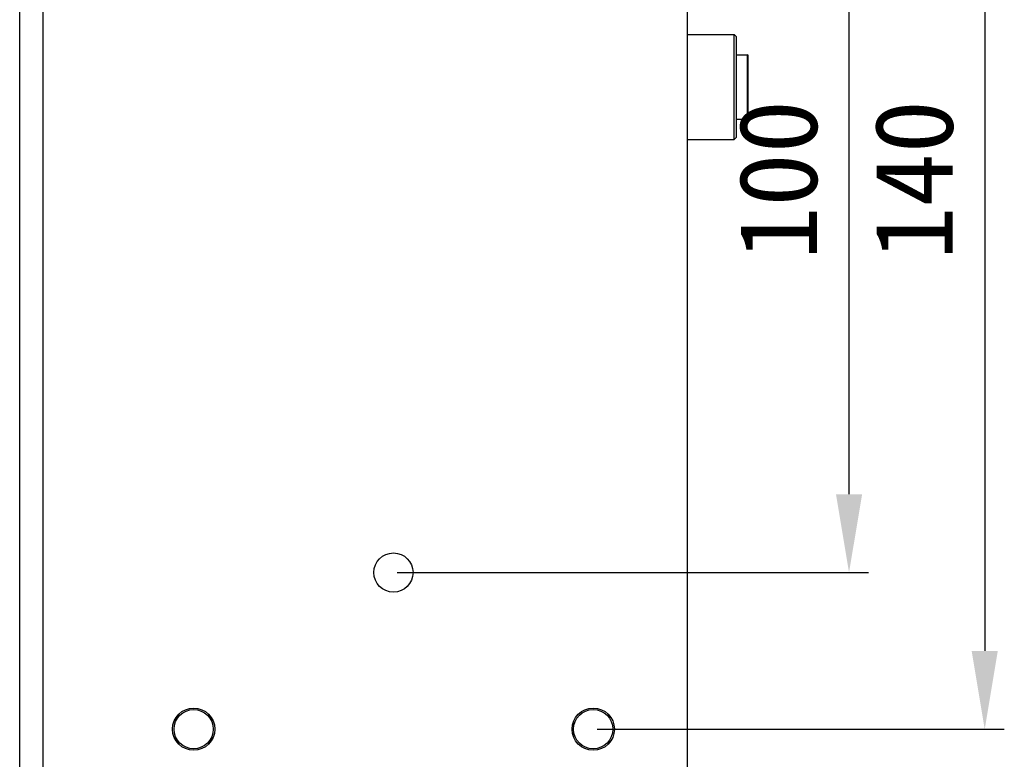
# Model space of a CAD drawing. Header units: millimetres. Extents: x -2409 to 4118, y -415 to 1151.
# Tile 31 of 38: x 861 to 987, y 325 to 419. Entities that reach past the tile are written whole.
import ezdxf

# ---------------------------------------------------------------- set-up
doc = ezdxf.new("R2010")
doc.units = ezdxf.units.MM
doc.header["$LTSCALE"] = 65.395
doc.header["$PDMODE"] = 3
doc.header["$PDSIZE"] = 8
doc.layers.get('0').update_dxf_attribs({"linetype": 'CONTINUOUS'})
doc.layers.get('Defpoints').update_dxf_attribs({"linetype": 'CONTINUOUS'})
doc.layers.add('00_COMPONENTS', color=7, linetype='CONTINUOUS')
doc.layers.add('51__DRAFT_DIMS', color=7, linetype='CONTINUOUS')
doc.styles.get("Standard").update_dxf_attribs({"font": 'simfang.ttf'})
doc.dimstyles.new('DIMSTYLE_1', dxfattribs={"dimtxt": 3, "dimasz": 3, "dimexe": 2.5, "dimexo": 0.5, "dimgap": 0.75, "dimtad": 1, "dimdsep": 46, "dimtxsty": 'STANDARD', "dimblk": '_FILLED', "dimblk1": '_FILLED', "dimblk2": '_FILLED', "dimcen": 0.09, "dimclrt": 3, "dimazin": 2, "dimtp": 0.3, "dimtm": 0.3, "dimtfac": 1, "dimtofl": 0, "dimtmove": 0, "dimatfit": 3, "dimldrblk": '_FILLED', "dimfxl": 1, "dimtolj": 1, "dimarcsym": 0})
doc.dimstyles.new('DIMSTYLE_3', dxfattribs={"dimtxt": 3, "dimasz": 3, "dimexe": 2.5, "dimexo": 0.5, "dimgap": 0.75, "dimtad": 1, "dimdsep": 46, "dimtxsty": 'STANDARD', "dimblk": '_FILLED', "dimblk1": '_FILLED', "dimblk2": '_FILLED', "dimcen": 0.09, "dimclrt": 3, "dimazin": 2, "dimtp": 0.5, "dimtm": 0.5, "dimtfac": 1, "dimtofl": 0, "dimtmove": 0, "dimatfit": 3, "dimldrblk": '_FILLED', "dimfxl": 1, "dimtolj": 1, "dimarcsym": 0})

# ---------------------------------------------------------------- blocks, each defined once
blk = doc.blocks.new('_FILLED')
at = {"color": 0, "linetype": 'ByBlock'}
blk.add_solid([(0, 0), (-1, 0.167), (-1, -0.167)], dxfattribs=at)
blk = doc.blocks.new('*D17')
at = {"layer": '51__DRAFT_DIMS', "color": 0, "lineweight": -2}
for p, q in [((934.69, 468.82), (986.67, 468.82)), ((984.17, 458.82), (984.17, 338.82)), ((934.69, 328.82), (986.67, 328.82))]:
    blk.add_line(p, q, dxfattribs=at)
at = {"layer": 'Defpoints', "color": 0}
for p in [(934.19, 468.82), (934.19, 328.82), (984.17, 328.82)]:
    blk.add_point(p, dxfattribs=at)
at = {"layer": '51__DRAFT_DIMS', "color": 0, "linetype": 'ByBlock', "lineweight": -2, "xscale": 10, "yscale": 10, "zscale": 10}
for p, rotation in [((984.17, 468.82), 90), ((984.17, 328.82), 270)]:
    blk.add_blockref('_FILLED', p, dxfattribs=dict(at, rotation=rotation))
at = {"layer": '51__DRAFT_DIMS', "color": 7, "insert": (970.09, 398.94), "char_height": 10, "attachment_point": 2, "rotation": 90, "line_spacing_factor": 0.9}
blk.add_mtext('\\A1;140', dxfattribs=at)
blk = doc.blocks.new('*D18')
at = {"layer": '51__DRAFT_DIMS', "color": 0, "lineweight": -2}
for p, q in [((909.19, 448.82), (969.35, 448.82)), ((966.85, 358.82), (966.85, 438.82)), ((909.19, 348.82), (969.35, 348.82))]:
    blk.add_line(p, q, dxfattribs=at)
at = {"layer": 'Defpoints', "color": 0}
for p in [(908.69, 448.82), (966.85, 448.82), (908.69, 348.82)]:
    blk.add_point(p, dxfattribs=at)
at = {"layer": '51__DRAFT_DIMS', "color": 0, "linetype": 'ByBlock', "lineweight": -2, "xscale": 10, "yscale": 10, "zscale": 10}
for p, rotation in [((966.85, 448.82), 90), ((966.85, 348.82), 270)]:
    blk.add_blockref('_FILLED', p, dxfattribs=dict(at, rotation=rotation))
at = {"layer": '51__DRAFT_DIMS', "color": 7, "insert": (952.76, 398.94), "char_height": 10, "attachment_point": 2, "rotation": 90, "line_spacing_factor": 0.9}
blk.add_mtext('\\A1;100', dxfattribs=at)

msp = doc.modelspace()

# ---------------------------------------------------------------- linework, layer by layer
at = {"layer": '00_COMPONENTS', "color": 7}
for p, q in [((860.985, 296.512), (860.985, 501.137)), ((863.985, 305.328), (863.985, 492.321)), ((946.191, 473.824), (946.191, 323.824)), ((946.191, 417.524), (952.191, 417.524)), ((952.491, 417.224), (952.191, 417.524)), ((952.191, 404.124), (952.191, 417.524)), ((952.491, 404.424), (952.491, 417.224)), ((952.491, 414.924), (953.891, 414.924)), ((953.991, 406.824), (953.991, 414.824)), ((952.491, 406.724), (953.891, 406.724)), ((946.191, 404.124), (952.191, 404.124)), ((952.491, 404.424), (952.191, 404.124))]:
    msp.add_line(p, q, dxfattribs=at)
at = {"layer": '00_COMPONENTS', "color": 4}
msp.add_line((953.891, 406.724), (953.891, 414.924), dxfattribs=at)
at = {"layer": '00_COMPONENTS', "color": 7}
for centre, radius in [((908.691, 348.824), 2.5), ((883.191, 328.824), 2.7), ((883.191, 328.824), 2.5), ((934.191, 328.824), 2.7), ((934.191, 328.824), 2.5)]:
    msp.add_circle(centre, radius, dxfattribs=at)
for centre, start, end in [((953.891, 414.824), 0, 90), ((953.891, 406.824), 270, 360)]:
    msp.add_arc(centre, 0.1, start, end, dxfattribs=at)

# ---------------------------------------------------------------- dimensions: what is measured, and where the dimension line sits
at = {"layer": '51__DRAFT_DIMS', "color": 251}
for base, p1, p2, angle, dimstyle, picture, middle in [((984.17, 328.824), (934.191, 468.824), (934.191, 328.824), 270, 'DIMSTYLE_3', '*D17', (984.17, 398.936)), ((966.848, 448.824), (908.691, 348.824), (908.691, 448.824), 90, 'DIMSTYLE_1', '*D18', (966.848, 398.936))]:
    dim = msp.add_linear_dim(base=base, p1=p1, p2=p2, angle=angle, dimstyle=dimstyle, override={"dimtxt": 10, "dimasz": 10, "dimclrt": 7}, dxfattribs=at)
    dim.commit()
    dim.dimension.update_dxf_attribs({"geometry": picture, "text_midpoint": middle, "dimtype": 160})

doc.saveas('drawing.dxf')
